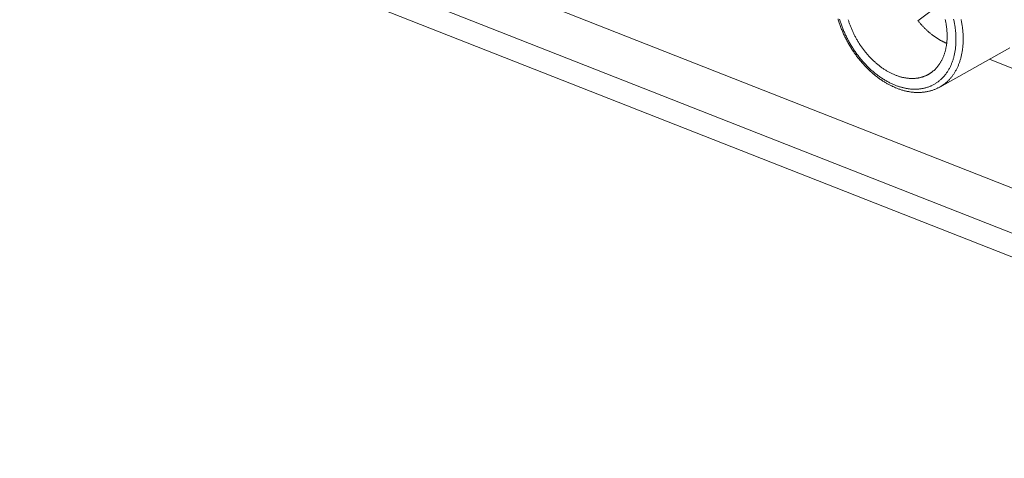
# Model space of a CAD drawing. Header units: inches. Extents: x 0 to 841, y 0 to 594.
# Tile 75 of 129: x 447 to 486, y 408 to 425. Entities that reach past the tile are written whole.
import ezdxf

# ---------------------------------------------------------------- set-up
doc = ezdxf.new("R2010")
doc.units = ezdxf.units.IN
doc.header["$LTSCALE"] = 46.255
doc.header["$MEASUREMENT"] = 0
doc.layers.get('0').update_dxf_attribs({"lineweight": 0})

msp = doc.modelspace()

# ---------------------------------------------------------------- linework, layer by layer
at = {"color": 7, "linetype": 'Continuous'}
for p, q in [((582.0227, 378.3422), (447.0517, 431.4266)), ((455.395, 430.8513), (486.0561, 418.7923)), ((482.2196, 425.3984), (483.0937, 426.0495)), ((485.812, 424.338), (483.0751, 422.8013)), ((486.095, 423.4659), (485.0151, 423.8906))]:
    msp.add_line(p, q, dxfattribs=at)
at = {"color": 9, "linetype": 'Continuous'}
msp.add_line((486.0414, 417.0256), (455.3803, 429.0847), dxfattribs=at)
at = {"color": 7, "linetype": 'Continuous'}
for points in [[(479.0904, 425.4681), (479.1016, 425.4305), (479.1131, 425.3929), (479.125, 425.3553), (479.1372, 425.3178), (479.1498, 425.2804), (479.1627, 425.243), (479.176, 425.2056), (479.1896, 425.1684), (479.2036, 425.1312), (479.218, 425.0941), (479.2326, 425.0571), (479.2476, 425.0202), (479.263, 424.9833), (479.2787, 424.9466), (479.2947, 424.91), (479.311, 424.8735), (479.3277, 424.8371), (479.3447, 424.8009), (479.362, 424.7648), (479.3797, 424.7288), (479.3976, 424.6929), (479.4159, 424.6572), (479.4345, 424.6217), (479.4534, 424.5863), (479.4726, 424.551), (479.4921, 424.516), (479.5119, 424.4811), (479.532, 424.4463), (479.5524, 424.4118), (479.573, 424.3774), (479.594, 424.3432), (479.6153, 424.3093), (479.6368, 424.2755), (479.6586, 424.2419), (479.6807, 424.2086), (479.7031, 424.1754), (479.7257, 424.1425), (479.7486, 424.1098), (479.7718, 424.0774), (479.7952, 424.0451), (479.8189, 424.0131), (479.8429, 423.9814), (479.867, 423.9499), (479.8915, 423.9187), (479.9161, 423.8877), (479.9411, 423.857), (479.9662, 423.8265), (479.9916, 423.7963), (480.0172, 423.7664), (480.043, 423.7368), (480.0691, 423.7075), (480.0953, 423.6784), (480.1218, 423.6497), (480.1484, 423.6213), (480.1752, 423.5932), (480.2022, 423.5655), (480.2293, 423.538), (480.2566, 423.511), (480.284, 423.4843), (480.3115, 423.458), (480.3392, 423.4321), (480.3669, 423.4065), (480.3947, 423.3814), (480.4226, 423.3567), (480.4505, 423.3324), (480.4785, 423.3085), (480.5065, 423.2851), (480.5346, 423.2621), (480.5628, 423.2395), (480.591, 423.2173), (480.6192, 423.1955), (480.6476, 423.1741), (480.6759, 423.1531), (480.7044, 423.1325), (480.7329, 423.1123), (480.7614, 423.0925), (480.7901, 423.0731), (480.8188, 423.054), (480.8475, 423.0353), (480.8764, 423.0169), (480.9053, 422.999), (480.9342, 422.9813), (480.9631, 422.9641), (480.9921, 422.9473), (481.021, 422.9308), (481.0498, 422.9148), (481.0785, 422.8992), (481.107, 422.884), (481.1354, 422.8693), (481.1636, 422.8551), (481.1916, 422.8413), (481.2193, 422.828), (481.2467, 422.8152), (481.2738, 422.8029), (481.3006, 422.7911)], [(481.3375, 423.267), (481.3104, 423.2779), (481.2832, 423.2892), (481.2561, 423.301), (481.229, 423.3131), (481.202, 423.3257), (481.1751, 423.3386), (481.1482, 423.3519), (481.1214, 423.3657), (481.0946, 423.3797), (481.068, 423.3942), (481.0415, 423.409), (481.015, 423.4241), (480.9887, 423.4396), (480.9625, 423.4554), (480.9365, 423.4716), (480.9106, 423.488), (480.8848, 423.5048), (480.8592, 423.5219), (480.8337, 423.5394), (480.8083, 423.5571), (480.7831, 423.5751), (480.758, 423.5935), (480.7331, 423.6122), (480.7083, 423.6312), (480.6837, 423.6504), (480.6592, 423.67), (480.6348, 423.69), (480.6105, 423.7102), (480.5865, 423.7307), (480.5625, 423.7515), (480.5387, 423.7726), (480.515, 423.794), (480.4915, 423.8157), (480.4681, 423.8377), (480.4449, 423.86), (480.4218, 423.8826), (480.3989, 423.9054), (480.3762, 423.9286), (480.3536, 423.952), (480.3312, 423.9756), (480.3089, 423.9995), (480.2869, 424.0237), (480.265, 424.0482), (480.2433, 424.0729), (480.2218, 424.0978), (480.2005, 424.123), (480.1794, 424.1484), (480.1585, 424.1741), (480.1378, 424.2), (480.1173, 424.2261), (480.097, 424.2525), (480.0769, 424.279), (480.057, 424.3058), (480.0373, 424.3328), (480.0179, 424.36), (479.9987, 424.3874), (479.9797, 424.415), (479.9609, 424.4428), (479.9424, 424.4707), (479.9241, 424.4989), (479.9061, 424.5272), (479.8883, 424.5557), (479.8707, 424.5844), (479.8534, 424.6133), (479.8363, 424.6423), (479.8195, 424.6714), (479.803, 424.7008), (479.7867, 424.7302), (479.7707, 424.7598), (479.7549, 424.7896), (479.7394, 424.8194), (479.7242, 424.8495), (479.7092, 424.8796), (479.6945, 424.9098), (479.6801, 424.9402), (479.666, 424.9707), (479.6522, 425.0012), (479.6386, 425.0319), (479.6254, 425.0627), (479.6124, 425.0935), (479.5997, 425.1245), (479.5873, 425.1555), (479.5752, 425.1865), (479.5634, 425.2177), (479.5519, 425.2489), (479.5407, 425.2802), (479.5298, 425.3115), (479.5193, 425.3428), (479.509, 425.3742), (479.499, 425.4056), (479.4894, 425.4371)], [(482.2196, 425.3984), (482.2359, 425.3779), (482.2523, 425.3577), (482.2688, 425.3375), (482.2855, 425.3176), (482.3022, 425.2978), (482.3191, 425.2781), (482.3361, 425.2587), (482.3533, 425.2393), (482.3705, 425.2202), (482.3879, 425.2012), (482.4054, 425.1824), (482.423, 425.1637), (482.4407, 425.1453), (482.4585, 425.1269), (482.4765, 425.1088), (482.4945, 425.0908), (482.5127, 425.073), (482.531, 425.0553), (482.5494, 425.0379), (482.5679, 425.0206), (482.5865, 425.0035), (482.6052, 424.9866), (482.6239, 424.97), (482.6427, 424.9535), (482.6616, 424.9372), (482.6806, 424.9212), (482.6996, 424.9053), (482.7186, 424.8897), (482.7377, 424.8743), (482.7569, 424.8592), (482.7761, 424.8442), (482.7953, 424.8296), (482.8145, 424.8151), (482.8338, 424.8009), (482.8531, 424.7869), (482.8725, 424.7732), (482.8919, 424.7596), (482.9114, 424.7463), (482.9309, 424.7332), (482.9504, 424.7204), (482.97, 424.7077), (482.9896, 424.6953), (483.0093, 424.6831), (483.0291, 424.6711), (483.0488, 424.6594), (483.0687, 424.6478), (483.0885, 424.6364), (483.1084, 424.6253), (483.1284, 424.6144), (483.1483, 424.6037), (483.1682, 424.5933), (483.1881, 424.5831), (483.2079, 424.5732), (483.2277, 424.5635), (483.2475, 424.5541), (483.2672, 424.5449), (483.2868, 424.536), (483.3063, 424.5274), (483.3257, 424.5191), (483.3449, 424.511)], [(483.2896, 425.4384), (483.2964, 425.4069), (483.3028, 425.3755), (483.3089, 425.3441), (483.3147, 425.3128), (483.3202, 425.2815), (483.3253, 425.2503), (483.3301, 425.2191), (483.3346, 425.1879), (483.3387, 425.1569), (483.3425, 425.1258), (483.3459, 425.0949), (483.3491, 425.0641), (483.3518, 425.0333), (483.3543, 425.0026), (483.3564, 424.972), (483.3582, 424.9415), (483.3596, 424.9111), (483.3608, 424.8809), (483.3615, 424.8507), (483.362, 424.8206), (483.3621, 424.7907), (483.3618, 424.7609), (483.3612, 424.7312), (483.3603, 424.7017), (483.3591, 424.6723), (483.3575, 424.6431), (483.3556, 424.614), (483.3533, 424.585), (483.3507, 424.5562), (483.3477, 424.5276), (483.3445, 424.4991), (483.3408, 424.4708), (483.3369, 424.4427), (483.3326, 424.4148), (483.328, 424.3871), (483.323, 424.3595), (483.3177, 424.3322), (483.3121, 424.305), (483.3061, 424.278), (483.2998, 424.2513), (483.2932, 424.2247), (483.2862, 424.1984), (483.2789, 424.1723), (483.2713, 424.1464), (483.2633, 424.1208), (483.255, 424.0954), (483.2464, 424.0702), (483.2375, 424.0453), (483.2282, 424.0206), (483.2186, 423.9961), (483.2087, 423.972), (483.1984, 423.9481), (483.1879, 423.9244), (483.177, 423.9011), (483.1659, 423.878), (483.1545, 423.8553), (483.1428, 423.833), (483.1309, 423.811), (483.1188, 423.7894), (483.1065, 423.7682), (483.0939, 423.7474), (483.0812, 423.727), (483.0684, 423.7072), (483.0554, 423.6877), (483.0422, 423.6688), (483.0289, 423.6504), (483.0156, 423.6324), (483.0021, 423.615), (482.9885, 423.5981), (482.9748, 423.5817), (482.9611, 423.5658), (482.9472, 423.5503), (482.9333, 423.5352), (482.9194, 423.5206), (482.9053, 423.5064), (482.8912, 423.4926), (482.8771, 423.4791), (482.8629, 423.4661), (482.8487, 423.4534), (482.8344, 423.4411), (482.8202, 423.4291), (482.8059, 423.4175), (482.7916, 423.4061), (482.7774, 423.3952), (482.7633, 423.3846), (482.7494, 423.3743), (482.7357, 423.3645), (482.7223, 423.3551), (482.7091, 423.3462), (482.6964, 423.3376), (482.684, 423.3296), (482.672, 423.322), (482.6606, 423.3149), (482.6497, 423.3083), (482.6394, 423.3022), (482.6297, 423.2967)], [(482.6297, 423.2967), (482.6185, 423.2905), (482.6065, 423.2841), (482.5939, 423.2776), (482.5806, 423.2709), (482.5666, 423.2641), (482.5521, 423.2573), (482.537, 423.2504), (482.5215, 423.2436), (482.5054, 423.2367), (482.4888, 423.2299), (482.4719, 423.2231), (482.4545, 423.2165), (482.4368, 423.21), (482.4188, 423.2036), (482.4005, 423.1975), (482.3819, 423.1916), (482.3631, 423.1859), (482.3439, 423.1804), (482.3246, 423.1752), (482.3049, 423.1703), (482.2849, 423.1656), (482.2647, 423.1612), (482.2441, 423.1571), (482.2232, 423.1533), (482.2021, 423.1499), (482.1806, 423.1467), (482.1587, 423.144), (482.1366, 423.1415), (482.1141, 423.1394), (482.0912, 423.1377), (482.068, 423.1364), (482.0445, 423.1354), (482.0206, 423.1349), (481.9965, 423.1347), (481.9721, 423.1349), (481.9475, 423.1355), (481.9227, 423.1365), (481.8977, 423.1379), (481.8725, 423.1397), (481.8473, 423.1418), (481.8219, 423.1444), (481.7964, 423.1473), (481.7708, 423.1507), (481.7453, 423.1545), (481.7197, 423.1586), (481.6941, 423.1632), (481.6685, 423.1681), (481.643, 423.1734), (481.6174, 423.1792), (481.5919, 423.1853), (481.5664, 423.1918), (481.5409, 423.1987), (481.5154, 423.2059), (481.49, 423.2136), (481.4645, 423.2216), (481.4391, 423.2299), (481.4137, 423.2387), (481.3883, 423.2477), (481.3629, 423.2572), (481.3375, 423.267)], [(481.3883, 422.7548), (481.4178, 422.7434), (481.4473, 422.7324), (481.4768, 422.7218), (481.5063, 422.7115), (481.5358, 422.7017), (481.5654, 422.6922), (481.5949, 422.6831), (481.6245, 422.6744), (481.6541, 422.6661), (481.6837, 422.6582), (481.7133, 422.6507), (481.743, 422.6436), (481.7726, 422.6369), (481.8023, 422.6306), (481.832, 422.6247), (481.8617, 422.6193), (481.8914, 422.6142), (481.9211, 422.6096), (481.9509, 422.6054), (481.9805, 422.6016), (482.0102, 422.5982), (482.0398, 422.5953), (482.0694, 422.5928), (482.099, 422.5907), (482.1284, 422.589), (482.1578, 422.5878), (482.1872, 422.587), (482.2164, 422.5866), (482.2455, 422.5867), (482.2746, 422.5872), (482.3035, 422.5882), (482.3323, 422.5895), (482.361, 422.5913), (482.3895, 422.5936), (482.418, 422.5963), (482.4463, 422.5994), (482.4744, 422.6029), (482.5024, 422.6069), (482.5303, 422.6113), (482.5581, 422.6162), (482.5857, 422.6215), (482.6131, 422.6272), (482.6404, 422.6333), (482.6676, 422.6399), (482.6946, 422.6469), (482.7214, 422.6544), (482.7481, 422.6622), (482.7746, 422.6705), (482.8009, 422.6792), (482.827, 422.6883), (482.8528, 422.6979), (482.8785, 422.7078), (482.904, 422.7181), (482.9292, 422.7289), (482.9542, 422.74), (482.9789, 422.7515), (483.0034, 422.7634), (483.0276, 422.7756), (483.0515, 422.7883), (483.0751, 422.8013)]]:
    msp.add_lwpolyline(points, dxfattribs=at)
at = {"color": 9, "linetype": 'Continuous'}
for points in [[(479.1543, 425.4554), (479.1652, 425.4186), (479.1764, 425.3818), (479.188, 425.3451), (479.2, 425.3084), (479.2124, 425.2717), (479.225, 425.2351), (479.2381, 425.1985), (479.2515, 425.162), (479.2653, 425.1256), (479.2794, 425.0892), (479.2938, 425.0529), (479.3086, 425.0167), (479.3238, 424.9806), (479.3392, 424.9446), (479.355, 424.9087), (479.3712, 424.8729), (479.3877, 424.8372), (479.4045, 424.8017), (479.4216, 424.7662), (479.4391, 424.731), (479.4569, 424.6958), (479.475, 424.6608), (479.4934, 424.626), (479.5121, 424.5913), (479.5311, 424.5567), (479.5505, 424.5224), (479.5701, 424.4882), (479.59, 424.4542), (479.6103, 424.4203), (479.6308, 424.3867), (479.6516, 424.3532), (479.6727, 424.32), (479.6941, 424.2869), (479.7158, 424.2541), (479.7378, 424.2215), (479.76, 424.1891), (479.7825, 424.1569), (479.8052, 424.125), (479.8283, 424.0932), (479.8516, 424.0618), (479.8751, 424.0306), (479.8989, 423.9996), (479.9229, 423.9689), (479.9472, 423.9384), (479.9717, 423.9083), (479.9965, 423.8784), (480.0215, 423.8487), (480.0467, 423.8194), (480.0721, 423.7903), (480.0978, 423.7616), (480.1237, 423.7331), (480.1498, 423.7049), (480.1761, 423.6771), (480.2026, 423.6495), (480.2293, 423.6223), (480.2562, 423.5954), (480.2833, 423.5688), (480.3106, 423.5425), (480.3381, 423.5166), (480.3657, 423.491), (480.3936, 423.4658), (480.4216, 423.4409), (480.4497, 423.4164), (480.4781, 423.3922), (480.5066, 423.3684), (480.5352, 423.3449), (480.5641, 423.3218), (480.5931, 423.299), (480.6222, 423.2767), (480.6516, 423.2546), (480.6811, 423.233), (480.7107, 423.2117), (480.7406, 423.1908), (480.7706, 423.1702), (480.8008, 423.1501), (480.8311, 423.1302), (480.8616, 423.1108), (480.8923, 423.0918), (480.9232, 423.0731), (480.9542, 423.0548), (480.9853, 423.037), (481.0166, 423.0195), (481.0479, 423.0025), (481.0794, 422.9859), (481.111, 422.9697), (481.1427, 422.954), (481.1745, 422.9387), (481.2063, 422.9239), (481.2382, 422.9096), (481.2702, 422.8957), (481.3022, 422.8824), (481.3342, 422.8695)], [(481.4179, 422.8383), (481.4425, 422.8298), (481.4674, 422.8215), (481.4926, 422.8134), (481.518, 422.8056), (481.5438, 422.798), (481.5698, 422.7906), (481.596, 422.7835), (481.6224, 422.7767), (481.6491, 422.7702), (481.6759, 422.7639), (481.7029, 422.758), (481.73, 422.7525), (481.7572, 422.7472), (481.7846, 422.7423), (481.812, 422.7378), (481.8395, 422.7337), (481.8671, 422.7299), (481.8947, 422.7265), (481.9224, 422.7235), (481.9502, 422.721), (481.978, 422.7188), (482.0058, 422.7171), (482.0337, 422.7158), (482.0616, 422.7149), (482.0895, 422.7145), (482.1175, 422.7146), (482.1454, 422.7151), (482.1734, 422.7161), (482.2014, 422.7175), (482.2293, 422.7195), (482.2573, 422.7219), (482.2853, 422.7249), (482.3132, 422.7283), (482.3411, 422.7322), (482.3689, 422.7367), (482.3966, 422.7416), (482.4242, 422.747), (482.4518, 422.7529), (482.4792, 422.7593), (482.5065, 422.7662), (482.5336, 422.7736), (482.5605, 422.7815), (482.5873, 422.7899), (482.6139, 422.7988), (482.6403, 422.8082), (482.6665, 422.818), (482.6924, 422.8284), (482.7181, 422.8392), (482.7436, 422.8506), (482.7689, 422.8624), (482.7939, 422.8747), (482.8186, 422.8875), (482.8431, 422.9008), (482.8673, 422.9145), (482.8912, 422.9287), (482.9149, 422.9434), (482.9383, 422.9585), (482.9614, 422.9741), (482.9842, 422.9902), (483.0068, 423.0067), (483.029, 423.0237), (483.0509, 423.0411), (483.0726, 423.059), (483.0939, 423.0773), (483.1149, 423.096), (483.1355, 423.1152), (483.1559, 423.1348), (483.1759, 423.1548), (483.1956, 423.1753), (483.215, 423.1962), (483.2341, 423.2174), (483.2528, 423.2391), (483.2711, 423.2612), (483.2891, 423.2837), (483.3068, 423.3066), (483.3241, 423.3298), (483.341, 423.3535), (483.3576, 423.3775), (483.3738, 423.4019), (483.3897, 423.4267), (483.4052, 423.4518), (483.4203, 423.4773), (483.4351, 423.5031), (483.4495, 423.5293), (483.4635, 423.5558), (483.4771, 423.5827), (483.4904, 423.6098), (483.5033, 423.6373), (483.5158, 423.6652), (483.5279, 423.6933), (483.5396, 423.7217), (483.551, 423.7505), (483.5619, 423.7795), (483.5725, 423.8088), (483.5827, 423.8384), (483.5925, 423.8683), (483.6019, 423.8985), (483.6109, 423.9289), (483.6195, 423.9596), (483.6277, 423.9905), (483.6356, 424.0217), (483.643, 424.0532), (483.6501, 424.0849), (483.6567, 424.1168), (483.663, 424.149), (483.6688, 424.1814), (483.6743, 424.214), (483.6793, 424.2468), (483.684, 424.2798), (483.6883, 424.313), (483.6922, 424.3465), (483.6956, 424.3801), (483.6987, 424.4139), (483.7014, 424.4479), (483.7037, 424.4821), (483.7056, 424.5164), (483.7071, 424.5509), (483.7082, 424.5856), (483.7089, 424.6204), (483.7092, 424.6553), (483.7091, 424.6905), (483.7086, 424.7257), (483.7077, 424.7611), (483.7064, 424.7966), (483.7047, 424.8322), (483.7026, 424.868), (483.7002, 424.9038), (483.6973, 424.9398), (483.6941, 424.9758), (483.6904, 425.012), (483.6864, 425.0482), (483.682, 425.0845), (483.6772, 425.1209), (483.672, 425.1574), (483.6664, 425.1939), (483.6604, 425.2305), (483.654, 425.2671), (483.6473, 425.3038), (483.6402, 425.3405), (483.6327, 425.3773), (483.6248, 425.4141), (483.6165, 425.4509)], [(483.0751, 422.8013), (483.0811, 422.8047), (483.0883, 422.8089), (483.0965, 422.8137), (483.1057, 422.8192), (483.1158, 422.8254), (483.1268, 422.8322), (483.1385, 422.8396), (483.1509, 422.8475), (483.1639, 422.856), (483.1775, 422.8649), (483.1916, 422.8744), (483.206, 422.8843), (483.2208, 422.8946), (483.2358, 422.9053), (483.251, 422.9164), (483.2664, 422.9279), (483.2818, 422.9397), (483.2973, 422.9519), (483.3129, 422.9645), (483.3286, 422.9775), (483.3444, 422.991), (483.3602, 423.0049), (483.3761, 423.0194), (483.3921, 423.0344), (483.4082, 423.0499), (483.4243, 423.0661), (483.4405, 423.0828), (483.4567, 423.1001), (483.4729, 423.1181), (483.4892, 423.1367), (483.5056, 423.1561), (483.5219, 423.1761), (483.5383, 423.1967), (483.5546, 423.218), (483.5708, 423.2399), (483.5869, 423.2623), (483.6029, 423.2853), (483.6188, 423.3087), (483.6345, 423.3327), (483.65, 423.3572), (483.6653, 423.3821), (483.6803, 423.4074), (483.6951, 423.4331), (483.7096, 423.4591), (483.7237, 423.4856), (483.7375, 423.5123), (483.7509, 423.5393), (483.764, 423.5667), (483.7767, 423.5944), (483.7891, 423.6223), (483.8011, 423.6506), (483.8127, 423.6791), (483.824, 423.708), (483.835, 423.7371), (483.8455, 423.7665), (483.8557, 423.7962), (483.8656, 423.8261), (483.875, 423.8563), (483.8841, 423.8868), (483.8929, 423.9175), (483.9012, 423.9484), (483.9092, 423.9797), (483.9169, 424.0111), (483.9241, 424.0428), (483.931, 424.0747), (483.9375, 424.1068), (483.9436, 424.1392), (483.9494, 424.1718), (483.9548, 424.2046), (483.9598, 424.2376), (483.9644, 424.2708), (483.9687, 424.3042), (483.9726, 424.3377), (483.9761, 424.3715), (483.9792, 424.4055), (483.982, 424.4396), (483.9843, 424.4739), (483.9863, 424.5084), (483.988, 424.543), (483.9892, 424.5778), (483.9901, 424.6128), (483.9906, 424.6479), (483.9907, 424.6831), (483.9905, 424.7185), (483.9898, 424.754), (483.9888, 424.7896), (483.9874, 424.8253), (483.9857, 424.8612), (483.9836, 424.8972), (483.981, 424.9333), (483.9782, 424.9695), (483.9749, 425.0057), (483.9713, 425.0421), (483.9673, 425.0786), (483.9629, 425.1151), (483.9582, 425.1517), (483.9531, 425.1884), (483.9476, 425.2251), (483.9418, 425.2619), (483.9355, 425.2988), (483.929, 425.3357), (483.922, 425.3726), (483.9147, 425.4096), (483.9071, 425.4466)]]:
    msp.add_lwpolyline(points, dxfattribs=at)
at = {"color": 7, "linetype": 'Continuous'}
msp.add_arc((482.41, 425.3518), 2.7907, 246.57474, 248.52438, dxfattribs=at)
at = {"color": 9, "linetype": 'Continuous'}
msp.add_arc((482.2459, 425.1866), 2.49, 248.52325, 250.57896, dxfattribs=at)

doc.saveas('drawing.dxf')
